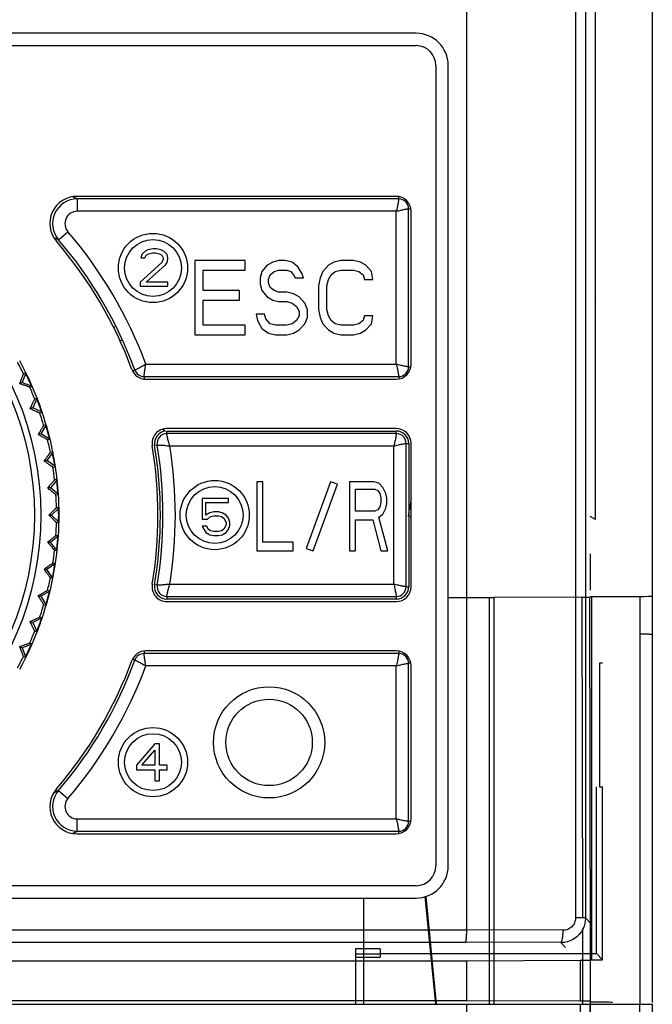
# Model space of a CAD drawing. Header units: millimetres. Extents: x 1117 to 38156, y -1945 to 7303.
# Tile 58 of 256: x 2687 to 2713, y 876 to 915. Entities that reach past the tile are written whole.
import ezdxf

# ---------------------------------------------------------------- set-up
doc = ezdxf.new("R2010")
doc.units = ezdxf.units.MM
doc.styles.get("Standard").update_dxf_attribs({"font": 'arial.ttf'})
doc.dimstyles.new('DIMSTYLE_1', dxfattribs={"dimtxt": 4.2, "dimasz": 3.6, "dimexe": 2.5, "dimexo": 0, "dimgap": 1.05, "dimtad": 1, "dimdsep": 46, "dimtxsty": 'Standard', "dimblk": '_FILLED', "dimblk1": '_FILLED', "dimblk2": '_FILLED', "dimcen": 0.09, "dimazin": 2, "dimtp": 0.01, "dimtm": 0.01, "dimtfac": 1, "dimtofl": 0, "dimtmove": 0, "dimatfit": 3, "dimldrblk": '_FILLED', "dimfxl": 0, "dimtolj": 1, "dimarcsym": 0})

# ---------------------------------------------------------------- blocks, each defined once
blk = doc.blocks.new('_FILLED')
at = {"color": 0, "linetype": 'ByBlock'}
blk.add_solid([(0, 0), (-1, 0.167), (-1, -0.167)], dxfattribs=at)
blk = doc.blocks.new('*D81')
at = {"color": 0, "linetype": 'Continuous', "lineweight": -2}
for p, q in [((2715.272, 982.904), (2758.783, 982.904)), ((2756.283, 979.304), (2756.283, 704.161)), ((2654.139, 700.561), (2758.783, 700.561))]:
    blk.add_line(p, q, dxfattribs=at)
at = {"layer": 'Defpoints', "color": 0, "linetype": 'Continuous'}
for p in [(2715.272, 982.904), (2654.139, 700.561), (2756.283, 700.561)]:
    blk.add_point(p, dxfattribs=at)
at = {"color": 0, "linetype": 'Continuous', "lineweight": -2, "xscale": 3.6, "yscale": 3.6, "zscale": 3.6}
for p, rotation in [((2756.283, 982.904), 90), ((2756.283, 700.561), 270)]:
    blk.add_blockref('_FILLED', p, dxfattribs=dict(at, rotation=rotation))
at = {"color": 0, "linetype": 'Continuous', "insert": (2750.123, 841.733), "char_height": 10, "attachment_point": 5, "rotation": 90}
blk.add_mtext('\\A1;282.34', dxfattribs=at)

msp = doc.modelspace()

# ---------------------------------------------------------------- linework, layer by layer
at = {"linetype": 'Continuous'}
for p, q in [((2705.257, 878.589), (2705.257, 962.973)), ((2709.661, 961.941), (2709.661, 879.074)), ((2710.063, 961.941), (2710.063, 879.072)), ((2712.757, 961.528), (2712.757, 875.703)), ((2710.472, 895.204), (2710.472, 940.72)), ((2703.207, 914.88), (2666.457, 914.88)), ((2666.662, 914.38), (2703.207, 914.38)), ((2704.007, 913.58), (2704.007, 881.18)), ((2704.507, 881.18), (2704.507, 913.58)), ((2689.384, 908.224), (2689.326, 908.251)), ((2702.407, 908.28), (2689.482, 908.28)), ((2702.507, 908.175), (2702.507, 908.27)), ((2689.492, 908.175), (2689.492, 907.675)), ((2702.507, 908.175), (2689.492, 908.175)), ((2702.402, 907.675), (2689.492, 907.675)), ((2702.402, 901.484), (2702.402, 907.675)), ((2702.902, 901.38), (2702.902, 907.78)), ((2702.902, 907.78), (2702.997, 907.78)), ((2703.007, 901.48), (2703.007, 907.68)), ((2688.629, 906.568), (2688.549, 906.603)), ((2688.734, 906.523), (2689.113, 906.849)), ((2692.1, 905.926), (2692.068, 905.798)), ((2692.068, 905.798), (2692.225, 905.798)), ((2692.225, 906.054), (2692.1, 905.926)), ((2692.35, 906.118), (2692.225, 906.054)), ((2692.225, 905.798), (2692.287, 905.894)), ((2692.287, 905.894), (2692.381, 905.958)), ((2692.568, 906.15), (2692.35, 906.118)), ((2692.381, 905.958), (2692.537, 905.99)), ((2692.537, 905.99), (2692.662, 905.99)), ((2692.693, 906.15), (2692.568, 906.15)), ((2692.662, 905.99), (2692.818, 905.958)), ((2692.881, 906.118), (2692.693, 906.15)), ((2692.818, 905.958), (2692.912, 905.894)), ((2693.006, 906.054), (2692.881, 906.118)), ((2692.912, 905.894), (2692.975, 905.798)), ((2692.975, 905.798), (2692.975, 905.735)), ((2693.131, 905.926), (2693.006, 906.054)), ((2693.162, 905.798), (2693.131, 905.926)), ((2693.162, 905.735), (2693.162, 905.798)), ((2692.912, 905.607), (2692.037, 904.809)), ((2692.287, 904.809), (2693.068, 905.511)), ((2692.975, 905.735), (2692.912, 905.607)), ((2693.068, 905.511), (2693.131, 905.607)), ((2693.131, 905.607), (2693.162, 905.735)), ((2694.257, 905.68), (2694.257, 902.68)), ((2696.282, 905.68), (2694.257, 905.68)), ((2696.282, 905.297), (2696.282, 905.68)), ((2697.182, 905.488), (2696.957, 905.233)), ((2697.407, 905.616), (2697.182, 905.488)), ((2697.632, 905.68), (2697.407, 905.616)), ((2697.913, 905.68), (2697.632, 905.68)), ((2698.195, 905.616), (2697.913, 905.68)), ((2698.42, 905.424), (2698.195, 905.616)), ((2698.588, 905.169), (2698.42, 905.424)), ((2699.657, 905.488), (2699.432, 905.233)), ((2699.882, 905.616), (2699.657, 905.488)), ((2700.163, 905.68), (2699.882, 905.616)), ((2700.67, 905.68), (2700.163, 905.68)), ((2700.951, 905.616), (2700.67, 905.68)), ((2701.176, 905.488), (2700.951, 905.616)), ((2701.401, 905.233), (2701.176, 905.488)), ((2694.595, 904.467), (2694.595, 905.297)), ((2694.595, 905.297), (2696.282, 905.297)), ((2696.957, 905.233), (2696.901, 904.977)), ((2697.238, 904.914), (2697.295, 905.105)), ((2697.295, 905.105), (2697.463, 905.233)), ((2697.463, 905.233), (2697.632, 905.297)), ((2697.632, 905.297), (2697.97, 905.297)), ((2697.97, 905.297), (2698.138, 905.233)), ((2698.138, 905.233), (2698.251, 905.105)), ((2698.251, 905.105), (2698.307, 904.977)), ((2698.645, 904.977), (2698.588, 905.169)), ((2699.432, 905.233), (2699.32, 904.977)), ((2699.657, 904.914), (2699.77, 905.105)), ((2699.77, 905.105), (2699.938, 905.233)), ((2699.938, 905.233), (2700.163, 905.297)), ((2700.163, 905.297), (2700.67, 905.297)), ((2700.67, 905.297), (2700.895, 905.233)), ((2700.895, 905.233), (2701.063, 905.105)), ((2701.063, 905.105), (2701.12, 904.914)), ((2701.457, 904.914), (2701.401, 905.233)), ((2692.037, 904.809), (2692.037, 904.65)), ((2692.037, 904.65), (2693.162, 904.65)), ((2693.162, 904.809), (2692.287, 904.809)), ((2693.162, 904.65), (2693.162, 904.809)), ((2696.901, 904.977), (2696.901, 904.722)), ((2696.901, 904.722), (2696.957, 904.467)), ((2697.238, 904.786), (2697.238, 904.914)), ((2697.295, 904.594), (2697.238, 904.786)), ((2698.307, 904.977), (2698.645, 904.977)), ((2699.32, 904.977), (2699.263, 904.658)), ((2699.263, 904.658), (2699.263, 903.701)), ((2699.601, 904.658), (2699.657, 904.914)), ((2699.601, 903.701), (2699.601, 904.658)), ((2701.12, 904.914), (2701.457, 904.914)), ((2696.057, 904.467), (2694.595, 904.467)), ((2696.057, 904.084), (2696.057, 904.467)), ((2696.957, 904.467), (2697.182, 904.211)), ((2697.182, 904.211), (2697.407, 904.084)), ((2697.463, 904.467), (2697.295, 904.594)), ((2697.632, 904.403), (2697.463, 904.467)), ((2697.97, 904.403), (2697.632, 904.403)), ((2698.251, 904.339), (2697.97, 904.403)), ((2698.476, 904.211), (2698.251, 904.339)), ((2698.701, 903.956), (2698.476, 904.211)), ((2694.595, 903.063), (2694.595, 904.084)), ((2694.595, 904.084), (2696.057, 904.084)), ((2697.407, 904.084), (2697.632, 904.02)), ((2697.632, 904.02), (2697.97, 904.02)), ((2697.97, 904.02), (2698.195, 903.956)), ((2698.195, 903.956), (2698.363, 903.828)), ((2698.363, 903.828), (2698.476, 903.637)), ((2698.813, 903.701), (2698.701, 903.956)), ((2710.487, 904.036), (2710.472, 904.05)), ((2696.732, 903.509), (2696.788, 903.254)), ((2697.07, 903.509), (2696.732, 903.509)), ((2697.126, 903.318), (2697.07, 903.509)), ((2698.476, 903.446), (2698.363, 903.254)), ((2698.476, 903.637), (2698.476, 903.446)), ((2698.813, 903.382), (2698.813, 903.701)), ((2699.263, 903.701), (2699.32, 903.382)), ((2699.657, 903.446), (2699.601, 903.701)), ((2699.77, 903.254), (2699.657, 903.446)), ((2701.12, 903.446), (2701.063, 903.254)), ((2701.457, 903.446), (2701.12, 903.446)), ((2701.401, 903.126), (2701.457, 903.446)), ((2690.996, 903.01), (2690.963, 902.961)), ((2696.282, 903.063), (2694.595, 903.063)), ((2696.282, 902.68), (2696.282, 903.063)), ((2696.788, 903.254), (2696.957, 902.935)), ((2697.295, 903.126), (2697.126, 903.318)), ((2697.52, 903.063), (2697.295, 903.126)), ((2697.97, 903.063), (2697.52, 903.063)), ((2698.195, 903.126), (2697.97, 903.063)), ((2698.363, 903.254), (2698.195, 903.126)), ((2698.476, 902.871), (2698.701, 903.126)), ((2698.701, 903.126), (2698.813, 903.382)), ((2699.32, 903.382), (2699.432, 903.126)), ((2699.432, 903.126), (2699.657, 902.871)), ((2699.938, 903.126), (2699.77, 903.254)), ((2700.163, 903.063), (2699.938, 903.126)), ((2700.67, 903.063), (2700.163, 903.063)), ((2700.895, 903.126), (2700.67, 903.063)), ((2701.063, 903.254), (2700.895, 903.126)), ((2701.176, 902.871), (2701.401, 903.126)), ((2694.257, 902.68), (2696.282, 902.68)), ((2696.957, 902.935), (2697.238, 902.743)), ((2697.238, 902.743), (2697.52, 902.68)), ((2697.52, 902.68), (2697.97, 902.68)), ((2697.97, 902.68), (2698.251, 902.743)), ((2698.251, 902.743), (2698.476, 902.871)), ((2699.657, 902.871), (2699.882, 902.743)), ((2699.882, 902.743), (2700.163, 902.68)), ((2700.163, 902.68), (2700.67, 902.68)), ((2700.67, 902.68), (2700.951, 902.743)), ((2700.951, 902.743), (2701.176, 902.871)), ((2691.301, 902.45), (2691.187, 902.45)), ((2692.271, 901.484), (2702.402, 901.484)), ((2687.41, 901.142), (2687.266, 900.746)), ((2687.41, 901.142), (2687.318, 901.099)), ((2691.825, 901.244), (2691.737, 901.212)), ((2702.902, 901.38), (2702.997, 901.38)), ((2687.266, 900.746), (2687.163, 900.698)), ((2687.266, 900.746), (2687.662, 900.602)), ((2692.196, 900.984), (2692.196, 900.89)), ((2692.196, 900.984), (2702.507, 900.984)), ((2692.266, 900.88), (2702.407, 900.88)), ((2702.507, 900.984), (2702.507, 900.889)), ((2687.57, 900.559), (2687.662, 900.602)), ((2687.868, 900.105), (2687.69, 899.723)), ((2687.868, 900.105), (2687.773, 900.07)), ((2687.69, 899.723), (2687.583, 899.684)), ((2688.072, 899.544), (2687.69, 899.723)), ((2687.977, 899.51), (2688.072, 899.544)), ((2688.234, 899.031), (2688.023, 898.666)), ((2688.234, 899.031), (2688.136, 899.005)), ((2688.023, 898.666), (2687.913, 898.637)), ((2688.388, 898.455), (2688.023, 898.666)), ((2693.058, 898.779), (2692.938, 898.849)), ((2702.407, 898.88), (2693.117, 898.88)), ((2693.117, 898.675), (2693.117, 898.78)), ((2693.117, 898.78), (2702.407, 898.78)), ((2702.407, 898.675), (2693.117, 898.675)), ((2702.407, 898.675), (2702.407, 898.78)), ((2688.29, 898.429), (2688.388, 898.455)), ((2702.802, 892.48), (2702.802, 898.28)), ((2702.802, 898.28), (2702.907, 898.28)), ((2702.907, 898.28), (2702.907, 895.423)), ((2703.007, 892.48), (2703.007, 898.28)), ((2688.505, 897.93), (2688.263, 897.585)), ((2688.505, 897.93), (2688.404, 897.912)), ((2692.727, 898.214), (2692.623, 898.197)), ((2702.302, 898.175), (2693.24, 898.175)), ((2702.302, 892.584), (2702.302, 898.175)), ((2688.263, 897.585), (2688.151, 897.565)), ((2688.608, 897.343), (2688.263, 897.585)), ((2688.508, 897.325), (2688.608, 897.343)), ((2688.678, 896.809), (2688.407, 896.486)), ((2688.678, 896.809), (2688.577, 896.801)), ((2696.757, 896.73), (2696.757, 893.93)), ((2697.002, 896.73), (2696.757, 896.73)), ((2697.002, 894.287), (2697.002, 896.73)), ((2699.739, 896.73), (2698.757, 894.032)), ((2699.039, 893.93), (2700.021, 896.627)), ((2700.021, 896.627), (2699.739, 896.73)), ((2700.514, 896.73), (2700.514, 893.93)), ((2701.494, 896.73), (2700.514, 896.73)), ((2701.698, 896.67), (2701.494, 896.73)), ((2701.861, 896.491), (2701.698, 896.67)), ((2688.407, 896.486), (2688.294, 896.476)), ((2688.73, 896.215), (2688.407, 896.486)), ((2700.759, 895.538), (2700.759, 896.432)), ((2700.759, 896.432), (2701.535, 896.432)), ((2701.535, 896.432), (2701.657, 896.372)), ((2701.657, 896.372), (2701.739, 896.253)), ((2701.739, 896.253), (2701.78, 896.074)), ((2701.984, 896.253), (2701.861, 896.491)), ((2702.025, 896.074), (2701.984, 896.253)), ((2688.629, 896.206), (2688.73, 896.215)), ((2694.547, 896.05), (2694.547, 895.22)), ((2695.61, 896.05), (2694.547, 896.05)), ((2694.703, 895.379), (2694.703, 895.89)), ((2694.703, 895.89), (2695.61, 895.89)), ((2695.61, 895.89), (2695.61, 896.05)), ((2701.78, 895.896), (2701.739, 895.717)), ((2701.78, 896.074), (2701.78, 895.896)), ((2701.984, 895.657), (2702.025, 895.836)), ((2702.025, 895.836), (2702.025, 896.074)), ((2688.754, 895.678), (2688.455, 895.38)), ((2688.754, 895.678), (2688.652, 895.678)), ((2694.86, 895.475), (2694.703, 895.379)), ((2695.016, 895.507), (2694.86, 895.475)), ((2695.203, 895.507), (2695.016, 895.507)), ((2695.36, 895.475), (2695.203, 895.507)), ((2695.516, 895.379), (2695.36, 895.475)), ((2701.535, 895.538), (2700.759, 895.538)), ((2701.657, 895.598), (2701.535, 895.538)), ((2701.739, 895.717), (2701.657, 895.598)), ((2701.861, 895.419), (2701.984, 895.657)), ((2688.455, 895.38), (2688.342, 895.38)), ((2688.754, 895.081), (2688.455, 895.38)), ((2688.652, 895.081), (2688.754, 895.081)), ((2694.547, 895.22), (2694.766, 895.22)), ((2694.766, 895.22), (2694.891, 895.316)), ((2694.891, 895.316), (2695.016, 895.347)), ((2695.016, 895.347), (2695.203, 895.347)), ((2695.203, 895.347), (2695.328, 895.316)), ((2695.328, 895.316), (2695.422, 895.252)), ((2695.422, 895.252), (2695.485, 895.156)), ((2695.485, 895.156), (2695.516, 895.06)), ((2695.61, 895.252), (2695.516, 895.379)), ((2695.516, 895.06), (2695.516, 894.996)), ((2695.672, 895.092), (2695.61, 895.252)), ((2695.672, 894.964), (2695.672, 895.092)), ((2700.759, 893.93), (2700.759, 895.181)), ((2700.759, 895.181), (2701.453, 895.181)), ((2701.453, 895.181), (2701.78, 893.93)), ((2701.698, 895.3), (2701.861, 895.419)), ((2702.066, 893.93), (2701.698, 895.3)), ((2702.895, 895.343), (2703.007, 895.343)), ((2702.907, 895.343), (2702.907, 892.48)), ((2710.472, 895.204), (2710.25, 895.316)), ((2694.547, 894.933), (2694.61, 894.805)), ((2694.735, 894.933), (2694.547, 894.933)), ((2694.61, 894.805), (2694.703, 894.677)), ((2694.703, 894.677), (2694.86, 894.581)), ((2694.797, 894.805), (2694.735, 894.933)), ((2694.891, 894.741), (2694.797, 894.805)), ((2695.016, 894.709), (2694.891, 894.741)), ((2695.203, 894.709), (2695.016, 894.709)), ((2695.328, 894.741), (2695.203, 894.709)), ((2695.422, 894.805), (2695.328, 894.741)), ((2695.36, 894.581), (2695.516, 894.677)), ((2695.485, 894.901), (2695.422, 894.805)), ((2695.516, 894.996), (2695.485, 894.901)), ((2695.516, 894.677), (2695.61, 894.805)), ((2695.61, 894.805), (2695.672, 894.964)), ((2688.407, 894.273), (2688.294, 894.283)), ((2688.73, 894.544), (2688.407, 894.273)), ((2688.678, 893.95), (2688.407, 894.273)), ((2688.73, 894.544), (2688.629, 894.553)), ((2694.86, 894.581), (2695.016, 894.55)), ((2695.016, 894.55), (2695.203, 894.55)), ((2695.203, 894.55), (2695.36, 894.581)), ((2698.227, 894.287), (2697.002, 894.287)), ((2698.227, 893.93), (2698.227, 894.287)), ((2688.577, 893.959), (2688.678, 893.95)), ((2696.757, 893.93), (2698.227, 893.93)), ((2698.757, 894.032), (2699.039, 893.93)), ((2700.514, 893.93), (2700.759, 893.93)), ((2701.78, 893.93), (2702.066, 893.93)), ((2710.272, 892.341), (2710.272, 893.812)), ((2688.263, 893.175), (2688.151, 893.194)), ((2688.608, 893.416), (2688.263, 893.175)), ((2688.505, 892.829), (2688.263, 893.175)), ((2688.608, 893.416), (2688.508, 893.434)), ((2688.404, 892.847), (2688.505, 892.829)), ((2688.388, 892.304), (2688.023, 892.093)), ((2688.388, 892.304), (2688.29, 892.33)), ((2692.727, 892.545), (2692.623, 892.562)), ((2693.241, 892.584), (2702.302, 892.584)), ((2702.802, 892.48), (2702.907, 892.48)), ((2688.023, 892.093), (2687.913, 892.122)), ((2688.023, 892.093), (2688.234, 891.728)), ((2693.117, 892.084), (2693.117, 891.98)), ((2693.117, 892.084), (2702.407, 892.084)), ((2702.407, 891.98), (2693.117, 891.98)), ((2693.117, 891.88), (2702.407, 891.88)), ((2702.407, 892.084), (2702.407, 891.98)), ((2704.507, 892.043), (2706.182, 892.043)), ((2706.182, 875.58), (2706.182, 892.043)), ((2709.919, 892.055), (2706.357, 892.043)), ((2706.357, 892.043), (2706.357, 875.58)), ((2709.919, 892.055), (2709.939, 879.072)), ((2710.307, 892.091), (2710.243, 892.059)), ((2710.266, 877.369), (2710.243, 892.059)), ((2710.307, 892.091), (2710.307, 877.369)), ((2710.307, 892.091), (2712.272, 892.091)), ((2712.272, 875.58), (2712.272, 892.091)), ((2688.136, 891.754), (2688.234, 891.728)), ((2687.69, 891.036), (2687.583, 891.075)), ((2688.072, 891.215), (2687.69, 891.036)), ((2688.072, 891.215), (2687.977, 891.249)), ((2687.69, 891.036), (2687.868, 890.654)), ((2687.773, 890.689), (2687.868, 890.654)), ((2687.266, 890.013), (2687.163, 890.061)), ((2687.662, 890.157), (2687.266, 890.013)), ((2687.266, 890.013), (2687.41, 889.617)), ((2687.662, 890.157), (2687.57, 890.2)), ((2692.196, 889.869), (2692.196, 889.775)), ((2702.407, 889.88), (2692.266, 889.88)), ((2702.507, 889.87), (2702.507, 889.775)), ((2687.318, 889.66), (2687.41, 889.617)), ((2691.737, 889.547), (2691.825, 889.515)), ((2702.507, 889.775), (2692.196, 889.775)), ((2702.402, 889.275), (2692.271, 889.275)), ((2702.402, 883.084), (2702.402, 889.275)), ((2702.902, 882.98), (2702.902, 889.38)), ((2702.997, 889.38), (2702.902, 889.38)), ((2703.007, 883.08), (2703.007, 889.28)), ((2710.634, 889.38), (2710.634, 884.38)), ((2710.757, 889.38), (2710.634, 889.38)), ((2692.637, 886.12), (2691.887, 885.258)), ((2692.825, 886.12), (2692.637, 886.12)), ((2692.825, 885.258), (2692.825, 886.12)), ((2692.106, 885.258), (2692.637, 885.864)), ((2692.637, 885.864), (2692.637, 885.258)), ((2691.887, 885.258), (2691.887, 885.066)), ((2692.637, 885.258), (2692.106, 885.258)), ((2693.137, 885.258), (2692.825, 885.258)), ((2693.137, 885.066), (2693.137, 885.258)), ((2691.887, 885.066), (2692.637, 885.066)), ((2692.637, 885.066), (2692.637, 884.62)), ((2692.825, 884.62), (2692.825, 885.066)), ((2692.825, 885.066), (2693.137, 885.066)), ((2692.637, 884.62), (2692.825, 884.62)), ((2710.504, 877.633), (2710.504, 884.38)), ((2710.634, 884.38), (2710.757, 884.38)), ((2710.757, 877.38), (2710.757, 884.38)), ((2688.684, 884.214), (2688.734, 884.236)), ((2688.734, 884.236), (2689.113, 883.91)), ((2689.492, 882.584), (2689.492, 883.084)), ((2689.492, 883.084), (2702.402, 883.084)), ((2702.997, 882.98), (2702.902, 882.98)), ((2689.444, 882.562), (2689.492, 882.584)), ((2689.482, 882.48), (2702.407, 882.48)), ((2689.492, 882.584), (2702.507, 882.584)), ((2702.507, 882.489), (2702.507, 882.584)), ((2703.207, 880.38), (2648.307, 880.379)), ((2703.568, 879.937), (2703.993, 875.58)), ((2703.602, 879.942), (2704.02, 875.58)), ((2648.307, 879.879), (2703.207, 879.88)), ((2701.072, 879.88), (2701.072, 875.58)), ((2710.063, 879.074), (2709.661, 879.074)), ((2710.257, 878.879), (2710.063, 879.074)), ((2646.257, 878.589), (2705.257, 878.589)), ((2709.159, 878.576), (2705.257, 878.589)), ((2709.94, 878.644), (2709.944, 875.58)), ((2646.307, 878.089), (2705.208, 878.089)), ((2709.061, 878.076), (2705.208, 878.089)), ((2709.257, 877.88), (2709.061, 878.076)), ((2700.757, 877.828), (2700.757, 877.493)), ((2701.757, 877.818), (2700.757, 877.818)), ((2701.757, 877.609), (2700.757, 877.609)), ((2701.757, 877.818), (2701.757, 877.493)), ((2701.757, 877.633), (2710.504, 877.633)), ((2710.757, 877.38), (2710.504, 877.633)), ((2646.257, 877.345), (2705.257, 877.345)), ((2700.757, 877.493), (2701.757, 877.493)), ((2700.772, 875.58), (2700.772, 877.493)), ((2705.257, 877.345), (2709.855, 877.361)), ((2705.257, 875.716), (2705.257, 877.345)), ((2709.855, 877.361), (2709.855, 875.711)), ((2710.257, 877.38), (2710.757, 877.38)), ((2710.257, 877.369), (2710.257, 875.708)), ((2641.268, 875.579), (2710.247, 875.58)), ((2705.257, 875.716), (2646.257, 875.716)), ((2709.855, 875.711), (2705.257, 875.716)), ((2705.257, 868.58), (2705.257, 875.58)), ((2709.845, 875.58), (2709.845, 869.274)), ((2710.247, 875.58), (2710.247, 867.628)), ((2710.257, 875.58), (2710.257, 809.38)), ((2710.257, 875.58), (2712.757, 875.58)), ((2710.269, 875.58), (2710.268, 875.708)), ((2712.257, 875.58), (2712.257, 803.38)), ((2712.757, 875.703), (2712.757, 875.656)), ((2712.757, 875.58), (2712.757, 804.014))]:
    msp.add_line(p, q, dxfattribs=at)
for centre, radius in [((2675.757, 895.38), 12.258), ((2675.757, 895.38), 12), ((2692.557, 905.38), 1.4), ((2692.557, 905.38), 1.15), ((2695.057, 895.38), 1.4), ((2695.057, 895.38), 1.15), ((2697.257, 886.18), 2.25), ((2697.257, 886.18), 1.75), ((2692.557, 885.38), 1.4), ((2692.557, 885.38), 1.15)]:
    msp.add_circle(centre, radius, dxfattribs=at)
for centre, radius, start, end in [((2703.207, 913.58), 1.3, 0.0001, 90.0001), ((2703.207, 913.58), 0.8, 0.0001, 90.0001), ((2689.482, 907.18), 1.1, 90.0001, 220.6876), ((2672.883, 872.017), 39.79, 65.328, 65.4994), ((2702.407, 907.68), 0.6, 0.0001, 90.0001), ((2689.493, 907.175), 1, 90.0183, 220.6368), ((2702.507, 907.78), 0.395, 0.0001, 90.0001), ((2689.492, 907.175), 0.5, 89.9798, 220.6681), ((2675.757, 895.38), 17.605, 20.2887, 40.6553), ((2673.42, 871.161), 38.536, 66.5848, 66.7536), ((2675.757, 895.38), 17, 20.279, 40.6876), ((2675.757, 895.38), 17.105, 20.0511, 40.655), ((2675.757, 895.38), 12.898, 26.3251, 28.6751), ((2675.757, 895.38), 13, 21.3148, 28.6853), ((2702.407, 901.48), 0.6, 270.0001, 0.0001), ((2675.757, 895.38), 12.983, 23.6797, 26.3194), ((2692.266, 901.48), 0.6, 200.279, 270.0001), ((2692.196, 901.38), 0.395, 200.0511, 270.0001), ((2702.507, 901.38), 0.395, 270.0001, 0.0001), ((2675.757, 895.38), 12.898, 21.3251, 23.6751), ((2675.757, 895.38), 12.983, 18.6984, 21.1578), ((2675.757, 895.38), 13, 18.6935, 21.3099), ((2675.757, 895.38), 12.898, 16.3251, 18.6751), ((2675.757, 895.38), 13, 11.3148, 18.6853), ((2675.757, 895.38), 12.983, 13.679, 16.3231), ((2693.117, 898.28), 0.6, 90.0001, 189.4841), ((2693.117, 898.28), 0.5, 95.4821, 189.4841), ((2693.117, 898.28), 0.395, 90.0001, 189.4841), ((2702.407, 898.28), 0.6, 0.0001, 90.0001), ((2702.407, 898.28), 0.5, 0.0001, 90.0001), ((2702.407, 898.28), 0.395, 0.0001, 90.0001), ((2675.757, 895.38), 12.898, 11.3251, 13.6751), ((2675.757, 895.38), 12.983, 8.6979, 11.1545), ((2675.757, 895.38), 13, 8.6929, 11.3077), ((2675.757, 895.38), 17, 350.5161, 9.4841), ((2675.757, 895.38), 17.1, 350.5161, 9.4841), ((2675.757, 895.38), 17.205, 350.5161, 9.4841), ((2675.757, 895.38), 17.705, 350.9168, 9.084), ((2675.757, 895.38), 12.898, 6.3251, 8.6751), ((2675.757, 895.38), 13, 3.7008, 8.6853), ((2675.757, 895.38), 12.983, 3.699, 6.3321), ((2675.757, 895.38), 12.898, 1.3251, 3.6751), ((2675.757, 895.38), 13, 356.3148, 3.6853), ((2596.65, 915.404), 108.123, 349.30694, 349.69216), ((2675.757, 895.38), 12.983, 358.6828, 1.1683), ((2675.757, 895.38), 12.898, 356.3251, 358.6751), ((2675.757, 895.38), 13, 351.3148, 356.2994), ((2675.757, 895.38), 12.983, 353.6681, 356.3011), ((2675.757, 895.38), 12.898, 351.3251, 353.6751), ((2675.757, 895.38), 12.983, 348.6974, 351.155), ((2675.757, 895.38), 13, 348.6925, 351.3072), ((2675.757, 895.38), 13, 341.3148, 348.6853), ((2675.757, 895.38), 12.898, 346.3251, 348.6751), ((2675.757, 895.38), 12.983, 343.677, 346.3211), ((2693.117, 892.48), 0.6, 170.5161, 270.0001), ((2693.117, 892.48), 0.5, 170.5161, 270.0001), ((2693.117, 892.48), 0.395, 170.5161, 270.0001), ((2702.407, 892.48), 0.6, 270.0001, 0.0001), ((2702.407, 892.48), 0.5, 270.0001, 0.0001), ((2702.407, 892.48), 0.395, 270.0001, 0.0001), ((2675.757, 895.38), 12.898, 341.3251, 343.6751), ((2675.757, 895.38), 12.983, 338.6952, 341.1532), ((2675.757, 895.38), 13, 338.6902, 341.3067), ((2675.757, 895.38), 13, 331.3148, 338.6853), ((2675.757, 895.38), 12.898, 336.3251, 338.6751), ((2675.757, 895.38), 12.983, 333.6807, 336.3205), ((2692.266, 889.28), 0.6, 90.0001, 159.7211), ((2702.407, 889.28), 0.6, 0.0001, 90.0001), ((2675.757, 895.38), 12.898, 331.3251, 333.6751), ((2675.757, 895.38), 17, 319.3125, 339.7211), ((2675.757, 895.38), 17.105, 319.3451, 339.949), ((2692.196, 889.38), 0.395, 90.0001, 159.949), ((2702.507, 889.38), 0.395, 0.0001, 90.0001), ((2675.757, 895.38), 17.605, 319.3448, 339.7116), ((2689.482, 883.58), 1.1, 139.3125, 270.0001), ((2689.493, 883.584), 1, 139.3633, 269.9819), ((2673.386, 919.677), 38.622, 293.1159, 293.3339), ((2689.492, 883.584), 0.5, 139.333, 270.0205), ((2702.407, 883.08), 0.6, 270.0001, 0.0001), ((2702.507, 882.98), 0.395, 270.0001, 0.0001), ((2672.978, 918.533), 39.561, 294.3929, 294.5968), ((2703.207, 881.18), 1.3, 270.0001, 0.0001), ((2703.207, 881.18), 0.8, 270.0001, 0.0001)]:
    msp.add_arc(centre, radius, start, end, dxfattribs=at)
for centre, major_axis, ratio, start_param, end_param in [((2706.182, 892.048), (0.5, 0), 0.008754, -1.570796, -1.212026), ((2709.743, 892.059), (0.5, 0), 0.008754, -1.212147, -0.017507), ((2712.272, 892.095), (0.5, 0), 0.008727, -1.570796, -0.152494), ((2709.757, 877.369), (0.5, 0), 0.017455, -1.373401, 0), ((2709.757, 875.708), (0.5, 0), 0.005236, 0, 1.373401), ((2710.157, 875.657), (1, 0), 0.005236, 0, 1.469168)]:
    msp.add_ellipse(centre, major_axis=major_axis, ratio=ratio, start_param=start_param, end_param=end_param, dxfattribs=at)
for points, knots in [([(2702.507, 908.175), (2702.507, 908.171), (2702.505, 908.157), (2702.501, 908.127), (2702.493, 908.08), (2702.482, 908.018), (2702.468, 907.943), (2702.443, 907.827), (2702.421, 907.736), (2702.402, 907.675)], [0, 0, 0, 0, 0.022317, 0.081844, 0.176208, 0.301587, 0.452932, 0.624181, 1, 1, 1, 1]), ([(2702.403, 907.675), (2702.464, 907.693), (2702.58, 907.721), (2702.717, 907.75), (2702.808, 907.766), (2702.855, 907.773), (2702.885, 907.777), (2702.899, 907.78), (2702.902, 907.78)], [0, 0, 0, 0, 0.375828, 0.698411, 0.823801, 0.918165, 0.977677, 1, 1, 1, 1]), ([(2692.27, 901.484), (2692.216, 901.451), (2692.113, 901.392), (2691.991, 901.326), (2691.91, 901.285), (2691.868, 901.264), (2691.841, 901.252), (2691.829, 901.245), (2691.825, 901.244)], [0, 0, 0, 0, 0.377312, 0.699761, 0.824673, 0.91856, 0.977761, 1, 1, 1, 1]), ([(2692.196, 900.984), (2692.196, 900.988), (2692.198, 901.002), (2692.201, 901.031), (2692.206, 901.078), (2692.217, 901.168), (2692.237, 901.306), (2692.257, 901.422), (2692.27, 901.484)], [0, 0, 0, 0, 0.02224, 0.081451, 0.175349, 0.300268, 0.622712, 1, 1, 1, 1]), ([(2702.402, 901.484), (2702.421, 901.423), (2702.449, 901.307), (2702.477, 901.17), (2702.493, 901.079), (2702.501, 901.032), (2702.505, 901.002), (2702.507, 900.988), (2702.507, 900.984)], [0, 0, 0, 0, 0.375828, 0.698411, 0.823801, 0.918165, 0.977677, 1, 1, 1, 1]), ([(2702.902, 901.38), (2702.899, 901.38), (2702.885, 901.382), (2702.855, 901.386), (2702.808, 901.394), (2702.746, 901.405), (2702.671, 901.419), (2702.555, 901.444), (2702.464, 901.466), (2702.403, 901.484)], [0, 0, 0, 0, 0.022317, 0.081844, 0.176208, 0.301587, 0.452932, 0.624181, 1, 1, 1, 1]), ([(2687.163, 900.698), (2687.173, 900.725), (2687.192, 900.777), (2687.22, 900.851), (2687.246, 900.919), (2687.268, 900.978), (2687.285, 901.021), (2687.296, 901.049), (2687.303, 901.066), (2687.309, 901.08), (2687.313, 901.09), (2687.316, 901.096), (2687.317, 901.099), (2687.318, 901.099)], [0, 0, 0, 0, 0.199481, 0.385367, 0.554329, 0.702459, 0.825371, 0.875938, 0.918501, 0.952563, 0.977679, 0.993532, 1, 1, 1, 1]), ([(2687.57, 900.559), (2687.569, 900.558), (2687.566, 900.56), (2687.559, 900.561), (2687.549, 900.564), (2687.535, 900.569), (2687.518, 900.575), (2687.489, 900.584), (2687.445, 900.599), (2687.385, 900.62), (2687.317, 900.644), (2687.242, 900.67), (2687.19, 900.689), (2687.163, 900.698)], [0, 0, 0, 0, 0.006466, 0.022314, 0.047417, 0.081484, 0.124046, 0.174615, 0.297555, 0.445709, 0.614672, 0.800566, 1, 1, 1, 1]), ([(2687.583, 899.684), (2687.596, 899.71), (2687.619, 899.76), (2687.654, 899.831), (2687.685, 899.896), (2687.712, 899.953), (2687.733, 899.994), (2687.747, 900.022), (2687.755, 900.039), (2687.762, 900.051), (2687.767, 900.061), (2687.77, 900.066), (2687.772, 900.07), (2687.773, 900.07)], [0, 0, 0, 0, 0.199481, 0.385367, 0.554329, 0.702459, 0.825371, 0.875938, 0.918501, 0.952563, 0.977679, 0.993532, 1, 1, 1, 1]), ([(2687.977, 899.51), (2687.976, 899.509), (2687.972, 899.511), (2687.966, 899.513), (2687.956, 899.517), (2687.943, 899.523), (2687.926, 899.53), (2687.897, 899.542), (2687.855, 899.561), (2687.798, 899.587), (2687.732, 899.616), (2687.66, 899.649), (2687.609, 899.672), (2687.583, 899.684)], [0, 0, 0, 0, 0.006466, 0.022314, 0.047417, 0.081484, 0.124046, 0.174615, 0.297555, 0.445709, 0.614672, 0.800566, 1, 1, 1, 1]), ([(2687.913, 898.637), (2687.928, 898.661), (2687.956, 898.709), (2687.996, 898.778), (2688.033, 898.84), (2688.066, 898.894), (2688.089, 898.933), (2688.106, 898.96), (2688.115, 898.975), (2688.123, 898.987), (2688.129, 898.997), (2688.133, 899.002), (2688.135, 899.005), (2688.136, 899.005)], [0, 0, 0, 0, 0.199481, 0.385367, 0.554329, 0.702459, 0.825371, 0.875938, 0.918501, 0.952563, 0.977679, 0.993532, 1, 1, 1, 1]), ([(2688.29, 898.429), (2688.289, 898.429), (2688.286, 898.431), (2688.28, 898.433), (2688.27, 898.438), (2688.257, 898.445), (2688.241, 898.453), (2688.214, 898.468), (2688.174, 898.49), (2688.119, 898.521), (2688.056, 898.556), (2687.986, 898.595), (2687.938, 898.623), (2687.913, 898.637)], [0, 0, 0, 0, 0.006466, 0.022314, 0.047417, 0.081484, 0.124046, 0.174615, 0.297555, 0.445709, 0.614672, 0.800566, 1, 1, 1, 1]), ([(2693.24, 898.175), (2693.219, 898.236), (2693.193, 898.326), (2693.164, 898.442), (2693.146, 898.517), (2693.133, 898.58), (2693.124, 898.627), (2693.12, 898.657), (2693.117, 898.671), (2693.117, 898.675)], [0, 0, 0, 0, 0.374733, 0.54588, 0.697414, 0.823133, 0.917847, 0.977626, 1, 1, 1, 1]), ([(2702.407, 898.675), (2702.407, 898.671), (2702.405, 898.657), (2702.401, 898.627), (2702.393, 898.58), (2702.382, 898.518), (2702.368, 898.443), (2702.343, 898.327), (2702.321, 898.236), (2702.302, 898.175)], [0, 0, 0, 0, 0.022317, 0.081844, 0.176208, 0.301587, 0.452932, 0.624181, 1, 1, 1, 1]), ([(2702.303, 898.175), (2702.364, 898.193), (2702.48, 898.221), (2702.617, 898.25), (2702.708, 898.266), (2702.755, 898.273), (2702.785, 898.277), (2702.799, 898.28), (2702.802, 898.28)], [0, 0, 0, 0, 0.375828, 0.698411, 0.823801, 0.918165, 0.977677, 1, 1, 1, 1]), ([(2688.151, 897.565), (2688.168, 897.588), (2688.2, 897.633), (2688.246, 897.698), (2688.288, 897.756), (2688.325, 897.808), (2688.352, 897.845), (2688.371, 897.87), (2688.382, 897.884), (2688.391, 897.896), (2688.397, 897.905), (2688.402, 897.909), (2688.404, 897.912), (2688.404, 897.912)], [0, 0, 0, 0, 0.199481, 0.385367, 0.554329, 0.702459, 0.825371, 0.875938, 0.918501, 0.952563, 0.977679, 0.993532, 1, 1, 1, 1]), ([(2692.727, 898.214), (2692.731, 898.215), (2692.745, 898.214), (2692.775, 898.215), (2692.823, 898.214), (2692.887, 898.212), (2692.964, 898.207), (2693.083, 898.197), (2693.177, 898.186), (2693.24, 898.175)], [0, 0, 0, 0, 0.022378, 0.082099, 0.176784, 0.302499, 0.454031, 0.625197, 1, 1, 1, 1]), ([(2688.508, 897.325), (2688.507, 897.325), (2688.504, 897.327), (2688.498, 897.33), (2688.489, 897.336), (2688.477, 897.344), (2688.462, 897.354), (2688.436, 897.371), (2688.398, 897.396), (2688.345, 897.432), (2688.286, 897.472), (2688.22, 897.517), (2688.175, 897.549), (2688.151, 897.565)], [0, 0, 0, 0, 0.006466, 0.022314, 0.047417, 0.081484, 0.124046, 0.174615, 0.297555, 0.445709, 0.614672, 0.800566, 1, 1, 1, 1]), ([(2688.294, 896.476), (2688.313, 896.498), (2688.349, 896.54), (2688.4, 896.601), (2688.448, 896.655), (2688.489, 896.703), (2688.519, 896.738), (2688.54, 896.761), (2688.552, 896.775), (2688.562, 896.785), (2688.569, 896.793), (2688.574, 896.798), (2688.576, 896.8), (2688.577, 896.801)], [0, 0, 0, 0, 0.199481, 0.385367, 0.554329, 0.702459, 0.825371, 0.875938, 0.918501, 0.952563, 0.977679, 0.993532, 1, 1, 1, 1]), ([(2688.629, 896.206), (2688.628, 896.206), (2688.625, 896.209), (2688.62, 896.212), (2688.611, 896.219), (2688.6, 896.228), (2688.585, 896.239), (2688.561, 896.258), (2688.525, 896.287), (2688.476, 896.327), (2688.42, 896.373), (2688.359, 896.423), (2688.316, 896.458), (2688.294, 896.476)], [0, 0, 0, 0, 0.006467, 0.022314, 0.047417, 0.081484, 0.124046, 0.174615, 0.297555, 0.445709, 0.614672, 0.800566, 1, 1, 1, 1]), ([(2688.342, 895.38), (2688.363, 895.4), (2688.402, 895.438), (2688.459, 895.494), (2688.51, 895.544), (2688.556, 895.588), (2688.589, 895.62), (2688.612, 895.642), (2688.625, 895.654), (2688.636, 895.664), (2688.644, 895.671), (2688.649, 895.675), (2688.651, 895.678), (2688.652, 895.678)], [0, 0, 0, 0, 0.199427, 0.385377, 0.554373, 0.70251, 0.825451, 0.876005, 0.918557, 0.952613, 0.977701, 0.993537, 1, 1, 1, 1]), ([(2688.652, 895.081), (2688.651, 895.081), (2688.649, 895.084), (2688.644, 895.088), (2688.636, 895.095), (2688.625, 895.105), (2688.611, 895.118), (2688.589, 895.139), (2688.556, 895.171), (2688.51, 895.215), (2688.459, 895.265), (2688.402, 895.321), (2688.363, 895.359), (2688.342, 895.38)], [0, 0, 0, 0, 0.006479, 0.022341, 0.047413, 0.081454, 0.12405, 0.174642, 0.297539, 0.445684, 0.614743, 0.800679, 1, 1, 1, 1]), ([(2688.294, 894.283), (2688.316, 894.301), (2688.359, 894.336), (2688.42, 894.387), (2688.476, 894.432), (2688.525, 894.472), (2688.561, 894.501), (2688.585, 894.52), (2688.6, 894.532), (2688.611, 894.54), (2688.62, 894.547), (2688.625, 894.55), (2688.628, 894.553), (2688.629, 894.553)], [0, 0, 0, 0, 0.199481, 0.385367, 0.554329, 0.702459, 0.825371, 0.875938, 0.918501, 0.952563, 0.977679, 0.993532, 1, 1, 1, 1]), ([(2688.577, 893.959), (2688.576, 893.959), (2688.574, 893.961), (2688.569, 893.966), (2688.562, 893.974), (2688.552, 893.985), (2688.54, 893.998), (2688.519, 894.021), (2688.489, 894.056), (2688.448, 894.104), (2688.4, 894.159), (2688.349, 894.219), (2688.313, 894.261), (2688.294, 894.283)], [0, 0, 0, 0, 0.006467, 0.022314, 0.047417, 0.081484, 0.124046, 0.174615, 0.297555, 0.445709, 0.614672, 0.800566, 1, 1, 1, 1]), ([(2688.151, 893.194), (2688.175, 893.21), (2688.22, 893.242), (2688.286, 893.287), (2688.345, 893.327), (2688.398, 893.363), (2688.436, 893.388), (2688.462, 893.405), (2688.477, 893.415), (2688.489, 893.423), (2688.498, 893.429), (2688.504, 893.432), (2688.507, 893.434), (2688.508, 893.434)], [0, 0, 0, 0, 0.199481, 0.385367, 0.554329, 0.702459, 0.825371, 0.875938, 0.918501, 0.952563, 0.977679, 0.993532, 1, 1, 1, 1]), ([(2688.404, 892.847), (2688.404, 892.847), (2688.402, 892.85), (2688.397, 892.854), (2688.391, 892.863), (2688.382, 892.875), (2688.371, 892.889), (2688.352, 892.914), (2688.325, 892.952), (2688.288, 893.003), (2688.246, 893.061), (2688.2, 893.126), (2688.168, 893.171), (2688.151, 893.194)], [0, 0, 0, 0, 0.006467, 0.022314, 0.047417, 0.081484, 0.124046, 0.174615, 0.297555, 0.445709, 0.614672, 0.800566, 1, 1, 1, 1]), ([(2687.913, 892.122), (2687.938, 892.136), (2687.986, 892.164), (2688.056, 892.203), (2688.119, 892.238), (2688.174, 892.269), (2688.214, 892.291), (2688.241, 892.306), (2688.257, 892.314), (2688.27, 892.321), (2688.28, 892.326), (2688.286, 892.328), (2688.289, 892.33), (2688.29, 892.33)], [0, 0, 0, 0, 0.199481, 0.385367, 0.554329, 0.702459, 0.825371, 0.875938, 0.918501, 0.952563, 0.977679, 0.993532, 1, 1, 1, 1]), ([(2693.24, 892.584), (2693.177, 892.573), (2693.083, 892.562), (2692.964, 892.552), (2692.887, 892.547), (2692.823, 892.545), (2692.775, 892.544), (2692.745, 892.545), (2692.731, 892.544), (2692.727, 892.545)], [0, 0, 0, 0, 0.374803, 0.545968, 0.697501, 0.823216, 0.917901, 0.977622, 1, 1, 1, 1]), ([(2693.117, 892.084), (2693.117, 892.088), (2693.12, 892.102), (2693.124, 892.132), (2693.133, 892.179), (2693.146, 892.242), (2693.164, 892.317), (2693.193, 892.433), (2693.219, 892.523), (2693.24, 892.584)], [0, 0, 0, 0, 0.022374, 0.082153, 0.176867, 0.302586, 0.45412, 0.625267, 1, 1, 1, 1]), ([(2702.302, 892.584), (2702.321, 892.523), (2702.349, 892.407), (2702.377, 892.27), (2702.393, 892.179), (2702.401, 892.132), (2702.405, 892.102), (2702.407, 892.088), (2702.407, 892.084)], [0, 0, 0, 0, 0.375828, 0.698411, 0.823801, 0.918165, 0.977677, 1, 1, 1, 1]), ([(2702.802, 892.48), (2702.799, 892.48), (2702.785, 892.482), (2702.755, 892.486), (2702.708, 892.494), (2702.646, 892.505), (2702.571, 892.519), (2702.455, 892.544), (2702.364, 892.566), (2702.303, 892.584)], [0, 0, 0, 0, 0.022317, 0.081844, 0.176208, 0.301587, 0.452932, 0.624181, 1, 1, 1, 1]), ([(2688.136, 891.754), (2688.135, 891.754), (2688.133, 891.757), (2688.129, 891.762), (2688.123, 891.772), (2688.115, 891.784), (2688.106, 891.8), (2688.089, 891.826), (2688.066, 891.865), (2688.033, 891.92), (2687.996, 891.982), (2687.956, 892.05), (2687.928, 892.098), (2687.913, 892.122)], [0, 0, 0, 0, 0.006467, 0.022314, 0.047417, 0.081484, 0.124046, 0.174615, 0.297555, 0.445709, 0.614672, 0.800566, 1, 1, 1, 1]), ([(2687.583, 891.075), (2687.609, 891.087), (2687.66, 891.11), (2687.732, 891.143), (2687.798, 891.173), (2687.855, 891.198), (2687.897, 891.217), (2687.926, 891.229), (2687.943, 891.237), (2687.956, 891.242), (2687.966, 891.246), (2687.972, 891.248), (2687.976, 891.25), (2687.977, 891.249)], [0, 0, 0, 0, 0.199481, 0.385367, 0.554329, 0.702459, 0.82537, 0.875938, 0.918501, 0.952563, 0.977679, 0.993532, 1, 1, 1, 1]), ([(2687.773, 890.689), (2687.772, 890.689), (2687.77, 890.693), (2687.767, 890.698), (2687.762, 890.708), (2687.755, 890.721), (2687.747, 890.737), (2687.733, 890.765), (2687.713, 890.806), (2687.685, 890.863), (2687.654, 890.928), (2687.619, 890.999), (2687.596, 891.049), (2687.583, 891.075)], [0, 0, 0, 0, 0.006467, 0.022314, 0.047417, 0.081484, 0.124046, 0.174615, 0.297555, 0.445709, 0.614672, 0.800566, 1, 1, 1, 1]), ([(2712.257, 890.58), (2712.321, 890.58), (2712.414, 890.578), (2712.532, 890.573), (2712.607, 890.568), (2712.668, 890.562), (2712.715, 890.555), (2712.74, 890.549), (2712.757, 890.542), (2712.757, 890.537)], [0, 0, 0, 0, 0.378851, 0.55082, 0.70105, 0.824531, 0.916691, 0.974936, 1, 1, 1, 1]), ([(2687.163, 890.061), (2687.19, 890.07), (2687.242, 890.089), (2687.317, 890.115), (2687.385, 890.139), (2687.445, 890.16), (2687.489, 890.175), (2687.518, 890.185), (2687.535, 890.19), (2687.549, 890.195), (2687.559, 890.198), (2687.566, 890.199), (2687.569, 890.201), (2687.57, 890.2)], [0, 0, 0, 0, 0.199481, 0.385367, 0.554329, 0.702459, 0.82537, 0.875938, 0.918501, 0.952563, 0.977679, 0.993532, 1, 1, 1, 1]), ([(2687.318, 889.66), (2687.317, 889.66), (2687.316, 889.663), (2687.313, 889.669), (2687.309, 889.679), (2687.303, 889.693), (2687.296, 889.71), (2687.285, 889.738), (2687.268, 889.781), (2687.246, 889.84), (2687.22, 889.908), (2687.192, 889.982), (2687.173, 890.034), (2687.163, 890.061)], [0, 0, 0, 0, 0.006467, 0.022314, 0.047417, 0.081484, 0.124046, 0.174615, 0.297555, 0.445709, 0.614672, 0.800566, 1, 1, 1, 1]), ([(2691.825, 889.515), (2691.829, 889.514), (2691.841, 889.507), (2691.868, 889.495), (2691.91, 889.474), (2691.991, 889.433), (2692.113, 889.367), (2692.216, 889.308), (2692.27, 889.275)], [0, 0, 0, 0, 0.022239, 0.081437, 0.175322, 0.300234, 0.622698, 1, 1, 1, 1]), ([(2692.27, 889.275), (2692.257, 889.337), (2692.237, 889.453), (2692.217, 889.591), (2692.206, 889.681), (2692.201, 889.728), (2692.198, 889.757), (2692.196, 889.771), (2692.196, 889.775)], [0, 0, 0, 0, 0.377288, 0.699732, 0.824651, 0.918549, 0.97776, 1, 1, 1, 1]), ([(2702.507, 889.775), (2702.507, 889.771), (2702.505, 889.757), (2702.501, 889.727), (2702.493, 889.68), (2702.482, 889.618), (2702.468, 889.543), (2702.443, 889.427), (2702.421, 889.336), (2702.402, 889.275)], [0, 0, 0, 0, 0.022317, 0.081844, 0.176208, 0.301587, 0.452932, 0.624181, 1, 1, 1, 1]), ([(2702.403, 889.275), (2702.464, 889.293), (2702.58, 889.321), (2702.717, 889.35), (2702.808, 889.366), (2702.855, 889.373), (2702.885, 889.377), (2702.899, 889.38), (2702.902, 889.38)], [0, 0, 0, 0, 0.375828, 0.698411, 0.823801, 0.918165, 0.977677, 1, 1, 1, 1]), ([(2702.402, 883.084), (2702.421, 883.023), (2702.449, 882.907), (2702.477, 882.77), (2702.493, 882.679), (2702.501, 882.632), (2702.505, 882.602), (2702.507, 882.588), (2702.507, 882.584)], [0, 0, 0, 0, 0.375828, 0.698411, 0.823801, 0.918165, 0.977677, 1, 1, 1, 1]), ([(2702.902, 882.98), (2702.899, 882.98), (2702.885, 882.982), (2702.855, 882.986), (2702.808, 882.994), (2702.746, 883.005), (2702.671, 883.019), (2702.555, 883.044), (2702.464, 883.066), (2702.403, 883.084)], [0, 0, 0, 0, 0.022317, 0.081844, 0.176208, 0.301587, 0.452932, 0.624181, 1, 1, 1, 1]), ([(2709.661, 879.074), (2709.661, 879.008), (2709.634, 878.876), (2709.521, 878.71), (2709.355, 878.6), (2709.224, 878.575), (2709.159, 878.576)], [0, 0, 0, 0, 0.252255, 0.503111, 0.752146, 1, 1, 1, 1]), ([(2705.208, 878.089), (2705.213, 878.09), (2705.221, 878.106), (2705.228, 878.134), (2705.236, 878.181), (2705.243, 878.242), (2705.249, 878.317), (2705.255, 878.434), (2705.257, 878.526), (2705.257, 878.589)], [0, 0, 0, 0, 0.028787, 0.089428, 0.182957, 0.306377, 0.455591, 0.625313, 1, 1, 1, 1]), ([(2709.966, 878.644), (2709.886, 878.477), (2709.625, 878.182), (2709.246, 878.075), (2709.061, 878.076)], [0, 0, 0, 0, 0.500357, 1, 1, 1, 1]), ([(2709.061, 878.076), (2709.068, 878.076), (2709.085, 878.089), (2709.111, 878.139), (2709.136, 878.241), (2709.154, 878.395), (2709.159, 878.512), (2709.159, 878.576)], [0, 0, 0, 0, 0.041944, 0.108247, 0.325525, 0.636932, 1, 1, 1, 1])]:
    msp.add_open_spline(points, degree=3, knots=knots, dxfattribs=at)
msp.add_open_spline([(2710.063, 879.072), (2710.063, 878.926), (2710.029, 878.776), (2709.966, 878.644)], degree=3, dxfattribs=at)

# ---------------------------------------------------------------- dimensions: what is measured, and where the dimension line sits
dim = msp.add_linear_dim(base=(2756.283, 700.561), p1=(2715.272, 982.904), p2=(2654.139, 700.561), angle=270, dimstyle='DIMSTYLE_1', override={"dimtxt": 10}, dxfattribs=at)
dim.commit()
dim.dimension.update_dxf_attribs({"geometry": '*D81', "text_midpoint": (2750.123, 841.733)})

doc.saveas('drawing.dxf')
